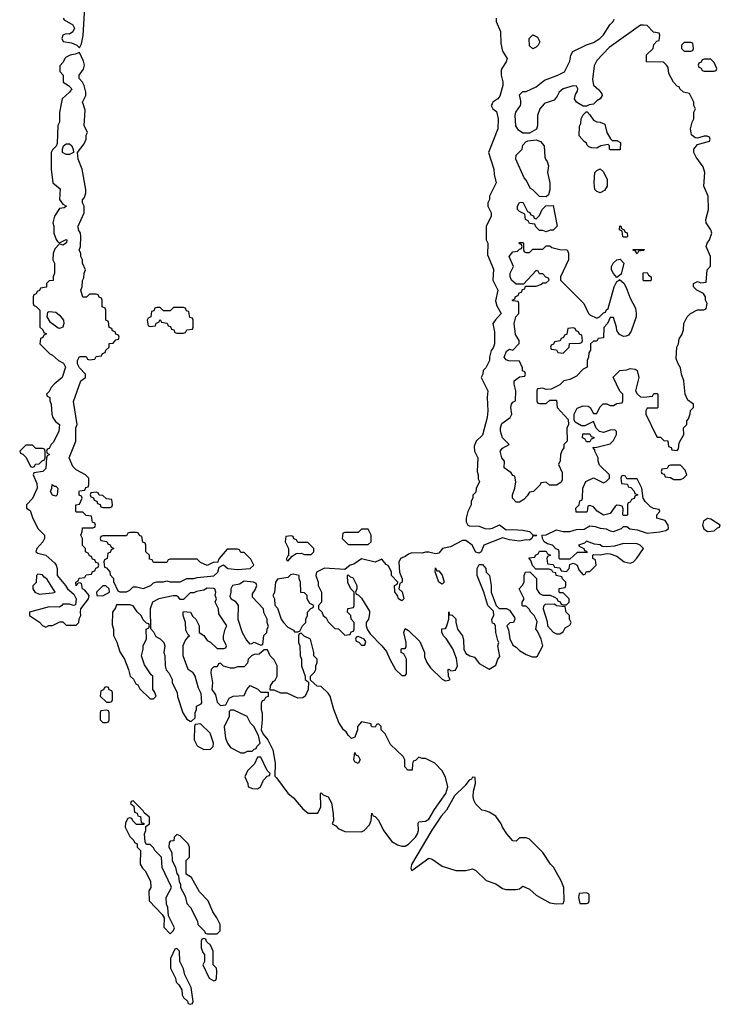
# Model space of a CAD drawing. Header units: inches. Extents: x 2769577 to 2880010, y 685631 to 825129.
# Tile 120 of 155: x 2823794 to 2827966, y 764634 to 770501. Entities that reach past the tile are written whole.
import ezdxf

# ---------------------------------------------------------------- set-up
doc = ezdxf.new("R2010")
doc.units = ezdxf.units.IN
doc.header["$MEASUREMENT"] = 0
doc.layers.add('C8726', color=7, linetype='Continuous')
doc.layers.add('C8727', color=7, linetype='Continuous')

msp = doc.modelspace()

# ---------------------------------------------------------------- linework, layer by layer
at = {"layer": 'C8726', "color": 4, "elevation": 4}
for points in [[(2824040.7, 770000), (2824031.6, 769948.4), (2824031.3, 769890), (2824022, 769870), (2824016.9, 769763.1), (2824011.6, 769748.4), (2823990, 769726), (2823982, 769710), (2823982, 769610), (2823992, 769530), (2824034, 769494), (2824031, 769430), (2824050, 769402), (2824072, 769390), (2824059.6, 769380.4), (2824030, 769375.3), (2824001, 769330), (2823992, 769290), (2823998, 769270), (2823998, 769230), (2824011.1, 769191.1), (2824019.6, 769179.6), (2824030, 769172), (2824070.9, 769190.9), (2824074, 769190), (2824072, 769172), (2824050, 769158), (2824030, 769166), (2824003.6, 769136.4), (2823992.7, 769107.3), (2823992, 769070), (2824002, 769050), (2824002, 768990), (2823994, 768970), (2823992.7, 768947.3), (2823970, 768946), (2823954, 768930), (2823952.7, 768907.3), (2823918, 768902), (2823912.7, 768887.3), (2823898, 768882), (2823892.7, 768867.3), (2823878, 768862), (2823874, 768850), (2823874, 768810), (2823878, 768798), (2823892.7, 768792.7), (2823914, 768770), (2823914, 768670), (2823932.7, 768652.7), (2823938, 768638), (2823954, 768630), (2823938, 768622), (2823932.7, 768607.3), (2823918, 768602), (2823914, 768570), (2823974, 768510), (2823990, 768502), (2824024.7, 768470), (2824054.4, 768454.4), (2824067.3, 768430), (2824047.7, 768370), (2823999.1, 768330), (2823981, 768310), (2823970, 768286), (2823954, 768270), (2823958, 768258), (2823974, 768250), (2823974, 768230), (2823982, 768210), (2823984.7, 768150), (2823991.3, 768130), (2824007.9, 768107.9), (2824031, 768090), (2824027.3, 768050), (2823995.9, 767984.1), (2823982, 767970), (2823970, 767946), (2823958, 767942), (2823954, 767930), (2823958, 767918), (2823972, 767910), (2823958, 767902), (2823954, 767890), (2823950, 767826), (2823931.6, 767808.4), (2823878, 767802), (2823874, 767790), (2823896.9, 767736.9), (2823898, 767710), (2823871, 767649), (2823834, 767610), (2823834, 767590), (2823856, 767576), (2823870, 767534), (2823902, 767470), (2823942, 767430), (2823942, 767410), (2823932, 767390), (2823896.3, 767350), (2823891, 767330), (2823902.4, 767322.4), (2823950.4, 767310.4), (2824003.4, 767263.4), (2824011.8, 767251.8), (2824017.6, 767230), (2824017.1, 767190), (2824067.3, 767130), (2824078, 767110), (2824117.3, 767077.3), (2824130.6, 767049.4), (2824126.4, 767013.6), (2824114, 767010), (2824090, 767018), (2824050, 767019), (2824044.9, 767010), (2824030, 767000.5), (2823970, 767003), (2823852, 766970), (2823852, 766950), (2823910.9, 766910.9), (2823930, 766892), (2823950, 766882), (2823968.4, 766891.6), (2823990, 766892), (2824032.7, 766912.7), (2824050, 766914), (2824070, 766894), (2824130, 766894), (2824146, 766910), (2824148.4, 766931.6), (2824158, 766950), (2824155.3, 766970), (2824159, 766990), (2824204, 767050), (2824208, 767070), (2824182, 767102), (2824168, 767110), (2824162, 767142), (2824150, 767146), (2824138, 767142), (2824130, 767128), (2824128, 767150), (2824142, 767158), (2824147.3, 767172.7), (2824182, 767178), (2824190, 767194), (2824222, 767198), (2824227.3, 767212.7), (2824242, 767218), (2824247.3, 767232.7), (2824262, 767238), (2824266, 767250), (2824262, 767262), (2824247.3, 767267.3), (2824242, 767282), (2824227.3, 767287.3), (2824222, 767302), (2824210, 767306), (2824202, 767322), (2824186, 767330), (2824186, 767350), (2824168.4, 767368.4), (2824168, 767410), (2824158, 767430), (2824166, 767450), (2824167.3, 767472.7), (2824230, 767474), (2824242, 767478), (2824246, 767490), (2824242, 767502), (2824227.3, 767507.3), (2824222, 767542), (2824190, 767546), (2824170, 767566), (2824132.7, 767567.3), (2824128.4, 767571.6), (2824128, 767610), (2824150, 767614), (2824166, 767650), (2824162, 767662), (2824148.4, 767668.4), (2824148, 767690), (2824150, 767694), (2824182, 767698), (2824187.3, 767712.7), (2824202, 767718), (2824206, 767730), (2824206, 767770), (2824186, 767790), (2824130, 767818), (2824110, 767838), (2824089.2, 767890), (2824128, 767990), (2824128.9, 768068.9), (2824135.3, 768090), (2824113.6, 768226.4), (2824158, 768350), (2824186, 768370), (2824186, 768390), (2824150, 768426), (2824138, 768450), (2824138, 768470), (2824150, 768494), (2824190, 768494), (2824198, 768478), (2824210, 768474), (2824242, 768478), (2824250, 768494), (2824282, 768498), (2824287.3, 768512.7), (2824302, 768518), (2824307.3, 768532.7), (2824326, 768550), (2824327.3, 768572.7), (2824350, 768574), (2824367.3, 768592.7), (2824382, 768598), (2824386, 768610), (2824382, 768622), (2824367.3, 768627.3), (2824362, 768642), (2824347.3, 768647.3), (2824342, 768662), (2824327.3, 768667.3), (2824322, 768702), (2824306, 768710), (2824306, 768770), (2824302, 768782), (2824286, 768790), (2824286, 768830), (2824282, 768842), (2824267.3, 768847.3), (2824262, 768862), (2824250, 768866), (2824210, 768866), (2824191.6, 768848.4), (2824170, 768848), (2824158, 768890), (2824166, 768910), (2824167.3, 768947.3), (2824176.4, 768963.6), (2824178, 768990), (2824186, 769010), (2824168, 769050), (2824168, 769070), (2824158, 769090), (2824158, 769110), (2824148.9, 769128.9), (2824155.3, 769150), (2824158, 769210), (2824155.3, 769230), (2824144, 769250), (2824142, 769270), (2824178, 769350), (2824178, 769390), (2824168, 769410), (2824168.4, 769428.4), (2824179, 769441), (2824188.7, 769470), (2824188.7, 769490), (2824165.2, 769610), (2824142, 769670), (2824138, 769710), (2824178, 769762), (2824189, 769790), (2824190, 769814), (2824198, 769830), (2824178, 769870), (2824183.1, 769963.1), (2824171.8, 770000)], [(2826607, 770000), (2826602, 769990), (2826612, 769970), (2826634, 769954), (2826642.8, 769910), (2826641, 769850), (2826584.7, 769710), (2826618, 769610), (2826619.6, 769579.6), (2826631.3, 769530), (2826592, 769450), (2826591.1, 769428.9), (2826582, 769410), (2826582, 769390), (2826602, 769350), (2826602, 769330), (2826571.6, 769268.4), (2826572, 769190), (2826582, 769170), (2826579.6, 769099.6), (2826615.3, 769015.3), (2826611.3, 768950), (2826641, 768890), (2826626.4, 768826.4), (2826635.3, 768795.3), (2826662, 768750), (2826627.1, 768712.9), (2826612, 768690), (2826622, 768642), (2826621, 768570), (2826614.4, 768545.6), (2826602, 768530), (2826592, 768490), (2826592, 768470), (2826570, 768426), (2826554, 768410), (2826551.6, 768388.4), (2826542, 768370), (2826582, 768290), (2826578, 768250), (2826581, 768170), (2826578, 768130), (2826550, 768026), (2826512, 767990), (2826499.6, 767960.4), (2826502, 767930), (2826522, 767890), (2826518, 767810), (2826524.7, 767790), (2826524.7, 767764.7), (2826531.3, 767750), (2826512, 767708), (2826510, 767686), (2826492, 767668), (2826492, 767652), (2826482, 767630), (2826482, 767610), (2826462, 767570), (2826452, 767530), (2826452, 767510), (2826462, 767490), (2826470, 767486), (2826530, 767483), (2826564.7, 767470), (2826590, 767466.4), (2826610, 767470.5), (2826650.6, 767490.6), (2826690, 767461), (2826730, 767464), (2826790, 767459.1), (2826830.7, 767450.7), (2826850, 767432), (2826874, 767430), (2826870, 767426), (2826850, 767426), (2826844.7, 767410), (2826830, 767399), (2826810, 767401.2), (2826770, 767393.2), (2826710, 767400.9), (2826670, 767414), (2826558, 767370), (2826542, 767330), (2826530, 767322), (2826509.3, 767329.3), (2826488.7, 767370), (2826450, 767397.2), (2826430, 767397.2), (2826359.3, 767360.7), (2826312, 767350), (2826290, 767322), (2826270, 767318), (2826230, 767328), (2826210, 767328), (2826190, 767322), (2826130, 767324), (2826110, 767317.2), (2826090, 767302), (2826062, 767290), (2826051.1, 767268.9), (2826056, 767210), (2826071.3, 767170), (2826072, 767150), (2826058, 767142), (2826052, 767110), (2826071, 767091), (2826082, 767050), (2826070, 767038), (2826049.5, 767049.5), (2826045.2, 767065.2), (2826028.7, 767091.3), (2826026, 767130), (2826042, 767138), (2826046, 767150), (2826008, 767190), (2826008, 767210), (2825990, 767246), (2825975.3, 767255.3), (2825950, 767286), (2825910, 767268), (2825830, 767288), (2825783.5, 767256.5), (2825762, 767250), (2825730, 767226), (2825610, 767232.7), (2825562, 767210), (2825558, 767190), (2825572, 767150), (2825572, 767130), (2825592, 767090), (2825592, 767030), (2825574, 767010), (2825574, 766990), (2825592.7, 766972.7), (2825602, 766950), (2825618, 766938), (2825630, 766914), (2825670, 766874), (2825691.6, 766871.6), (2825730, 766834), (2825762, 766838), (2825767.3, 766852.7), (2825782, 766858), (2825786, 766870), (2825786, 766910), (2825768.4, 766928.4), (2825766, 766950), (2825746, 766970), (2825747.3, 766992.7), (2825782, 766998), (2825786, 767010), (2825786, 767090), (2825766, 767110), (2825748.4, 767148.4), (2825746, 767190), (2825750, 767194), (2825762, 767182), (2825776.9, 767176.9), (2825802, 767130), (2825802, 767110), (2825794, 767090), (2825798, 767078), (2825810, 767074), (2825830, 767054), (2825876.8, 766976.8), (2825878, 766962), (2825871, 766930), (2825858, 766910), (2825858, 766890), (2825866, 766866), (2825881, 766841), (2825950.8, 766770.8), (2825977.3, 766737.3), (2825998, 766690), (2826032, 766630), (2826070, 766594), (2826090, 766594), (2826096.4, 766603.6), (2826098, 766690), (2826082, 766722), (2826066, 766730), (2826066, 766750), (2826070, 766754), (2826090, 766754), (2826095.3, 766764.7), (2826095.3, 766790), (2826082, 766850), (2826090, 766874), (2826110, 766862), (2826176, 766796), (2826204.7, 766730), (2826205.4, 766705.4), (2826218, 766670), (2826239.6, 766639.6), (2826310, 766572), (2826330, 766562), (2826350, 766564.7), (2826358, 766570), (2826348, 766588), (2826346, 766630), (2826351.3, 766631.3), (2826362, 766622), (2826390, 766624.7), (2826401.2, 766650), (2826394.5, 766694.5), (2826372.5, 766752.5), (2826334, 766814), (2826318, 766830), (2826308.4, 766851.6), (2826308, 766872), (2826330, 766874), (2826336.4, 766883.6), (2826348.7, 766930), (2826350, 766972), (2826354, 766954), (2826370, 766952), (2826390.6, 766930.6), (2826391, 766911), (2826402, 766870), (2826431, 766830), (2826436.9, 766803.1), (2826438, 766750), (2826450, 766724.7), (2826474, 766710), (2826502, 766702), (2826530, 766664.7), (2826590, 766632), (2826630, 766654), (2826642, 766690), (2826653.2, 766706.8), (2826642, 766770), (2826648, 766790), (2826641.2, 766801.2), (2826628.7, 766850), (2826627.3, 766887.3), (2826622, 766902), (2826610, 766906), (2826607.3, 766912.7), (2826606, 766930), (2826618, 766950), (2826616.4, 766976.4), (2826582, 767010), (2826558, 767090), (2826518, 767190), (2826518, 767230), (2826530, 767254), (2826550, 767254), (2826570.7, 767230.7), (2826572, 767210), (2826591.3, 767190), (2826602, 767130), (2826602, 767090), (2826631.1, 767011.1), (2826650, 766992), (2826692, 766992), (2826710, 766982), (2826739.6, 766939.6), (2826742, 766930), (2826734, 766910), (2826712.7, 766907.3), (2826694, 766890), (2826705.4, 766865.4), (2826712.7, 766812.7), (2826730, 766774), (2826750, 766762), (2826770, 766742), (2826810, 766718), (2826845.4, 766705.4), (2826870, 766704.7), (2826878, 766710), (2826908.7, 766770), (2826899, 766810), (2826878, 766858), (2826868, 766870), (2826874.6, 766914.6), (2826858, 766950), (2826838, 766970), (2826828.4, 766988.4), (2826810, 767006), (2826790, 767006), (2826786, 767010), (2826786, 767030), (2826798, 767050), (2826768, 767110), (2826788.4, 767131.6), (2826798, 767150), (2826798, 767190), (2826806, 767210), (2826832, 767212), (2826871.3, 767171.3), (2826871.3, 767110), (2826890, 767082), (2826910, 767072), (2826952, 767072), (2826979.6, 767059.6), (2826992.7, 767052.7), (2826998, 767038), (2827012.7, 767032.7), (2827018, 767018), (2827030, 767014), (2827050, 767014), (2827066, 767030), (2827066, 767050), (2827030, 767086), (2827010, 767086), (2827006, 767090), (2827007.3, 767112.7), (2827042, 767118), (2827046, 767130), (2827046, 767150), (2827026, 767170), (2827022, 767182), (2826988.7, 767188.7), (2826986, 767206), (2826968.4, 767208.4), (2826962, 767222), (2826947.3, 767227.3), (2826868, 767228), (2826848.4, 767248.4), (2826838, 767278), (2826826, 767294), (2826862, 767298), (2826866, 767310), (2826882, 767318), (2826890, 767334), (2826930, 767334), (2826938, 767318), (2826954, 767310), (2826938, 767302), (2826934, 767290), (2826938, 767258), (2826970, 767254), (2826978, 767238), (2827010, 767234), (2827018, 767218), (2827050, 767214), (2827066, 767230), (2827070, 767254), (2827090, 767262), (2827099.6, 767259.6), (2827114, 767250), (2827123.6, 767223.6), (2827150, 767194), (2827162, 767198), (2827170, 767214), (2827190, 767214), (2827226, 767250), (2827222, 767282), (2827206, 767290), (2827206, 767310), (2827210, 767314), (2827250, 767312), (2827290, 767321), (2827310, 767318), (2827350, 767304.7), (2827394, 767270), (2827430, 767262), (2827448.4, 767271.6), (2827468.4, 767291.6), (2827508, 767350), (2827488, 767370), (2827470, 767377.2), (2827390, 767380.9), (2827335.5, 767364.5), (2827290, 767359.5), (2827262.9, 767362.9), (2827250, 767371.6), (2827216.5, 767376.5), (2827170, 767394), (2827157.3, 767382.7), (2827122, 767370), (2827124.7, 767364.7), (2827154, 767350), (2827158, 767338), (2827170, 767334), (2827172.7, 767327.3), (2827112.7, 767327.3), (2827070, 767286), (2827010, 767286), (2827006, 767290), (2827006, 767330), (2827002, 767342), (2826987.3, 767347.3), (2826966, 767370), (2826938, 767378), (2826918, 767390), (2826908, 767410), (2826906, 767430), (2826930, 767431), (2826990, 767461), (2827030, 767450.8), (2827070, 767450.8), (2827110, 767464), (2827155.1, 767464.9), (2827190, 767486), (2827221.4, 767481.4), (2827250, 767471), (2827287.1, 767467.1), (2827310, 767454.8), (2827330, 767450.8), (2827378, 767470), (2827390, 767482), (2827410, 767482), (2827427.3, 767467.3), (2827470, 767461), (2827530, 767442), (2827606, 767450), (2827642, 767458), (2827658, 767470), (2827655.3, 767490), (2827637.2, 767517.2), (2827588.7, 767530), (2827588.4, 767551.6), (2827606, 767570), (2827602, 767582), (2827568.4, 767588.4), (2827550, 767598), (2827518, 767630), (2827506, 767650), (2827498, 767710), (2827470, 767766), (2827410, 767766), (2827402, 767782), (2827390, 767786), (2827378, 767782), (2827374, 767770), (2827378, 767738), (2827412.7, 767732.7), (2827418, 767718), (2827432.7, 767712.7), (2827452.7, 767692.7), (2827458, 767678), (2827474, 767670), (2827458, 767662), (2827452.7, 767647.3), (2827438, 767642), (2827430, 767626), (2827418, 767622), (2827414, 767610), (2827414, 767550), (2827410, 767546), (2827390, 767546), (2827386, 767550), (2827387.3, 767587.3), (2827382, 767602), (2827367.3, 767607.3), (2827350, 767608), (2827339.6, 767600.4), (2827310, 767558), (2827270, 767548.7), (2827233.6, 767573.6), (2827210, 767598), (2827190, 767606), (2827178, 767602), (2827174, 767570), (2827170, 767566), (2827107.3, 767567.3), (2827106, 767590), (2827126, 767610), (2827130, 767634), (2827142, 767638), (2827146, 767650), (2827148, 767710), (2827166, 767750), (2827210, 767772), (2827270, 767742), (2827286, 767750), (2827306, 767770), (2827306, 767790), (2827247.3, 767847.3), (2827238, 767870), (2827238, 767890), (2827218, 767930), (2827218, 767938), (2827207.3, 767952.7), (2827230, 767954), (2827310, 767974), (2827330, 767994), (2827348, 768030), (2827347.3, 768047.3), (2827338, 768058), (2827310, 768055.3), (2827270, 768042), (2827247.3, 768047.3), (2827227.3, 768067.3), (2827210, 768106), (2827159.6, 768080.4), (2827140.4, 768080.4), (2827102, 768102), (2827096.4, 768116.4), (2827095.3, 768150), (2827113.6, 768186.4), (2827150, 768201), (2827178.8, 768198.8), (2827191.3, 768191.3), (2827210, 768154), (2827230, 768154), (2827248.4, 768191.6), (2827268, 768212), (2827290, 768212), (2827310, 768202), (2827330, 768202), (2827350, 768214), (2827382, 768218), (2827386, 768230), (2827386, 768270), (2827368.4, 768288.4), (2827328.4, 768371.6), (2827368.4, 768411.6), (2827410, 768414), (2827430, 768422), (2827459.6, 768419.6), (2827471.6, 768411.6), (2827481, 768370), (2827462, 768290), (2827471.6, 768271.6), (2827490, 768254), (2827510, 768252), (2827562, 768258), (2827570, 768274), (2827590, 768274), (2827594, 768270), (2827594, 768190), (2827590, 768186), (2827530, 768186), (2827522, 768170), (2827522, 768150), (2827583.6, 768023.6), (2827590, 768014), (2827610, 768014), (2827630, 767994), (2827652.7, 767992.7), (2827658, 767958), (2827672.7, 767952.7), (2827678, 767938), (2827710, 767934), (2827716.4, 767943.6), (2827720.4, 767979.6), (2827748, 768030), (2827746, 768070), (2827766, 768090), (2827766, 768110), (2827776.4, 768123.6), (2827787.3, 768152.7), (2827788.4, 768171.6), (2827806, 768190), (2827806, 768210), (2827773.6, 768233.6), (2827757.2, 768270), (2827748.4, 768348.4), (2827734, 768390), (2827730, 768426), (2827713.6, 768453.6), (2827703.1, 768483.1), (2827708, 768550), (2827718, 768570), (2827720.4, 768599.6), (2827736.4, 768623.6), (2827747.3, 768652.7), (2827748, 768690), (2827768, 768730), (2827789.1, 768750.9), (2827830, 768772), (2827867.3, 768772.7), (2827882, 768778), (2827888, 768810), (2827878, 768830), (2827878, 768850), (2827866, 768870), (2827826, 768890), (2827806, 768910), (2827806, 768930), (2827830, 768942), (2827850, 768934), (2827882, 768938), (2827888, 769010), (2827907.3, 769032.7), (2827908, 769090), (2827882, 769150), (2827888, 769170), (2827902, 769190), (2827915.3, 769230), (2827908.7, 769250), (2827882, 769290), (2827879, 769310), (2827895.3, 769370), (2827894, 769450), (2827868.7, 769510), (2827874, 769590), (2827864.7, 769624.7), (2827821.5, 769681.5), (2827809.2, 769710), (2827809.2, 769730), (2827830, 769758), (2827902, 769778), (2827906, 769790), (2827902, 769802), (2827887.3, 769807.3), (2827870, 769808), (2827830, 769795.3), (2827816.4, 769796.4), (2827794.6, 769814.6), (2827788.7, 769850), (2827798, 769890), (2827808, 769910), (2827808, 769950), (2827818, 769970), (2827808, 769990), (2827808, 770000)], [(2826916.3, 770000), (2826891.3, 769970), (2826878, 769930), (2826878, 769870), (2826871.3, 769848.7), (2826830, 769826), (2826790, 769826), (2826764, 769844), (2826749.4, 769869.4), (2826745.1, 769930), (2826749.4, 769950), (2826777, 769990), (2826777.6, 770000)], [(2827212, 770000), (2827210, 769998), (2827185.4, 769994.6), (2827170, 769986), (2827150, 769986), (2827124.8, 770000)]]:
    msp.add_lwpolyline(points, dxfattribs=at)
for points in [[(2827322, 769782), (2827350, 769782), (2827372, 769770), (2827370, 769726), (2827310, 769726), (2827306, 769730), (2827306, 769750), (2827298, 769758), (2827254, 769750), (2827230, 769735.3), (2827202, 769738), (2827184, 769744), (2827174, 769754), (2827170, 769766), (2827155.3, 769775.3), (2827126, 769810), (2827127.3, 769867.3), (2827136.4, 769883.6), (2827138, 769910), (2827150, 769934), (2827167.3, 769952.7), (2827172.7, 769952.7), (2827190, 769934), (2827210, 769902), (2827230, 769892), (2827251.6, 769891.6), (2827278, 769878), (2827291.3, 769830), (2827311.6, 769791.6)], [(2824070, 769697.2), (2824049.1, 769709.1), (2824048, 769730), (2824055.3, 769750), (2824070, 769761), (2824090, 769761), (2824104.7, 769750), (2824112, 769728), (2824114, 769710), (2824110, 769708.7), (2824090, 769699)], [(2826930, 769446), (2826890, 769448), (2826850, 769488), (2826835.3, 769495.3), (2826810, 769546), (2826798, 769558), (2826749.2, 769670), (2826750, 769694), (2826786, 769730), (2826790, 769754), (2826807.3, 769772.7), (2826820.4, 769779.6), (2826870, 769784.7), (2826895.3, 769775.3), (2826918, 769750), (2826922, 769682), (2826924.7, 769670), (2826936, 769656), (2826942, 769630), (2826938, 769590), (2826951.3, 769530), (2826951.6, 769488.4), (2826942, 769458)], [(2827250, 769468.7), (2827230, 769478), (2827218, 769490), (2827215.3, 769530), (2827218, 769590), (2827230, 769602), (2827250, 769612), (2827270, 769594), (2827292, 769550), (2827291.6, 769508.4), (2827276.9, 769483.1)], [(2826870, 769314), (2826890, 769334), (2826906, 769370), (2826927.3, 769392.7), (2826970, 769394), (2826994, 769270), (2826970, 769248), (2826952.7, 769247.3), (2826930, 769238), (2826910, 769246), (2826890, 769246), (2826867.3, 769267.3), (2826862, 769282), (2826830, 769286), (2826822, 769302), (2826806, 769310), (2826802, 769342), (2826770, 769358), (2826758, 769370), (2826758, 769390), (2826770, 769412), (2826790, 769414), (2826818, 769358), (2826832, 769352), (2826838, 769338), (2826852.7, 769332.7), (2826858, 769318)], [(2827390, 769206), (2827386, 769210), (2827382, 769242), (2827366, 769250), (2827367.3, 769272.7), (2827374, 769270), (2827378, 769258), (2827394, 769250), (2827398, 769238), (2827411.6, 769231.6), (2827414, 769210), (2827410, 769206)], [(2826810, 769114), (2826830, 769114), (2826850, 769134), (2826910, 769134), (2826930, 769154), (2826950, 769154), (2826963.6, 769143.6), (2827010, 769132), (2827054, 769130), (2827062, 769110), (2827062, 769070), (2827014, 768970), (2827014, 768950), (2827154, 768810), (2827182, 768750), (2827190, 768742), (2827230, 768722), (2827246, 768730), (2827270, 768754), (2827282, 768758), (2827286, 768770), (2827299, 768781), (2827333.2, 768910), (2827350, 768942), (2827366, 768950), (2827366, 768954), (2827390.7, 768930.7), (2827405.2, 768905.2), (2827430, 768842), (2827462, 768782), (2827466, 768750), (2827464.7, 768730), (2827434.8, 768645.2), (2827418.8, 768621.2), (2827405.4, 768614.6), (2827390, 768614), (2827365.2, 768625.2), (2827349, 768649), (2827348.4, 768668.4), (2827330, 768726), (2827310, 768726), (2827294, 768690), (2827272.7, 768667.3), (2827270, 768606), (2827238, 768602), (2827230, 768586), (2827210, 768586), (2827194, 768570), (2827192.7, 768532.7), (2827183.6, 768516.4), (2827182, 768490), (2827174, 768470), (2827174, 768430), (2827150, 768418), (2827110, 768378), (2827070, 768358), (2827034, 768350), (2827010, 768326), (2826959.6, 768300.4), (2826930, 768298), (2826910, 768306), (2826878, 768302), (2826874, 768290), (2826874, 768230), (2826878, 768218), (2826890, 768214), (2826930, 768214), (2826950, 768234), (2826990, 768234), (2826994, 768190), (2827059.6, 768119.6), (2827062, 768090), (2827052.7, 768067.3), (2827054, 767990), (2827034, 767970), (2827034, 767950), (2827023.6, 767936.4), (2827014, 767910), (2827012.7, 767872.7), (2827002, 767850), (2827023.6, 767803.6), (2827023.6, 767756.4), (2827016.9, 767743.1), (2826990, 767728), (2826948.4, 767728.4), (2826930, 767746), (2826898, 767742), (2826894, 767730), (2826854, 767690), (2826830, 767686), (2826816.9, 767663.1), (2826796.9, 767643.1), (2826770, 767626), (2826750, 767626), (2826728.7, 767650), (2826728.7, 767670), (2826742, 767710), (2826748, 767748), (2826742, 767782), (2826730, 767786), (2826720.4, 767800.4), (2826678, 767830), (2826681.2, 767870), (2826666, 767890), (2826655.1, 767930), (2826670, 767947.3), (2826708, 767970), (2826669.3, 768009.3), (2826658, 768050), (2826658, 768070), (2826665.6, 768094.4), (2826715.3, 768130), (2826725.2, 768150), (2826719, 768190), (2826722, 768210), (2826730, 768222), (2826746, 768230), (2826748, 768290), (2826738, 768330), (2826738, 768350), (2826770, 768374), (2826802, 768378), (2826806, 768390), (2826802, 768402), (2826788, 768408), (2826787.3, 768427.3), (2826770, 768466), (2826707.5, 768467.5), (2826690, 768475.3), (2826679, 768490), (2826693.6, 768526.4), (2826710, 768538), (2826730, 768532), (2826767.3, 768572.7), (2826768, 768590), (2826746, 768626), (2826739, 768690), (2826748.4, 768731.6), (2826766, 768750), (2826766, 768810), (2826762, 768822), (2826730, 768826), (2826726, 768830), (2826742, 768838), (2826747.3, 768852.7), (2826762, 768858), (2826767.3, 768872.7), (2826782, 768878), (2826787.3, 768892.7), (2826802, 768898), (2826806, 768914), (2826870, 768914), (2826896.4, 768923.6), (2826910, 768934), (2826930, 768934), (2826946, 768950), (2826942, 768962), (2826927.3, 768967.3), (2826910, 768986), (2826890, 768986), (2826882, 769002), (2826870, 769006), (2826794, 768926), (2826750, 768926), (2826722, 768950), (2826715.3, 768970), (2826715.3, 768990), (2826735.3, 769030), (2826709.4, 769090.6), (2826730, 769118), (2826758, 769122), (2826770, 769134), (2826782, 769138), (2826786, 769150), (2826782, 769162), (2826770, 769166), (2826768.9, 769171.1), (2826770, 769174), (2826790, 769174), (2826794, 769170), (2826794, 769130), (2826798, 769118)], [(2827470, 769106), (2827462, 769122), (2827447.3, 769127.3), (2827447.3, 769132.7), (2827512, 769132), (2827510, 769126), (2827478, 769122)], [(2827350, 768966), (2827329.4, 768989.4), (2827319, 769010), (2827319, 769030), (2827328, 769050), (2827348.9, 769071.1), (2827370, 769074), (2827392, 769050), (2827374.8, 768985.2)], [(2827510, 768946), (2827506, 768950), (2827507.3, 768992.7), (2827530, 768994), (2827538, 768978), (2827554, 768970), (2827554, 768950), (2827550, 768946)], [(2824030, 768662), (2824024, 768664), (2823976.4, 768696.4), (2823958, 768730), (2823962, 768758), (2823970, 768762), (2824010, 768758.8), (2824030, 768741), (2824054, 768710), (2824057.3, 768690), (2824050, 768668.7)], [(2824770, 768786), (2824710, 768786), (2824690, 768766), (2824650, 768766), (2824630, 768786), (2824610, 768786), (2824598, 768782), (2824592.7, 768767.3), (2824578, 768762), (2824574, 768730), (2824558, 768722), (2824554, 768710), (2824558, 768678), (2824570, 768674), (2824602, 768678), (2824607.3, 768692.7), (2824622, 768698), (2824630, 768714), (2824638, 768698), (2824672.7, 768692.7), (2824678, 768678), (2824692.7, 768672.7), (2824698, 768658), (2824712.7, 768652.7), (2824718, 768638), (2824730, 768634), (2824770, 768634), (2824782, 768638), (2824790, 768654), (2824822, 768658), (2824826, 768670), (2824826, 768710), (2824822, 768722), (2824807.3, 768727.3), (2824802, 768762), (2824787.3, 768767.3), (2824782, 768782)], [(2827090, 768666), (2827058, 768662), (2827052.7, 768627.3), (2827038, 768622), (2827032.7, 768607.3), (2827018, 768602), (2827012.7, 768587.3), (2826978, 768582), (2826972.7, 768567.3), (2826958, 768562), (2826954, 768550), (2826958, 768538), (2826990, 768534), (2826998, 768518), (2827030, 768514), (2827066, 768550), (2827067.3, 768572.7), (2827130, 768574), (2827142, 768578), (2827146, 768590), (2827142, 768622), (2827127.3, 768627.3), (2827122, 768642), (2827107.3, 768647.3), (2827102, 768662)], [(2827170, 767986), (2827162, 768002), (2827146, 768010), (2827147.3, 768032.7), (2827190, 768034), (2827198, 768018), (2827212.7, 768012.7), (2827212.7, 768007.3), (2827198, 768002), (2827190, 767986)], [(2823870, 767966), (2823830, 767966), (2823794, 767930), (2823798, 767918), (2823812.7, 767912.7), (2823832.7, 767892.7), (2823858, 767838), (2823870, 767834), (2823882, 767838), (2823887.3, 767852.7), (2823910, 767854), (2823927.3, 767872.7), (2823942, 767878), (2823946, 767890), (2823946, 767930), (2823942, 767942), (2823930, 767946), (2823890, 767946)], [(2827730, 767846), (2827670, 767846), (2827658, 767842), (2827650, 767826), (2827618, 767822), (2827614, 767810), (2827618, 767798), (2827632.7, 767792.7), (2827638, 767778), (2827670, 767774), (2827690, 767762), (2827730, 767762), (2827746, 767770), (2827766, 767790), (2827756.4, 767816.4)], [(2824002, 767722), (2824010, 767722), (2824022, 767710), (2824018, 767670), (2824010, 767662), (2823988.9, 767668.9), (2823978, 767690), (2823986, 767710), (2823988, 767732)], [(2824250, 767686), (2824218, 767682), (2824214, 767670), (2824218, 767658), (2824232.7, 767652.7), (2824238, 767638), (2824252.7, 767632.7), (2824258, 767618), (2824272.7, 767612.7), (2824278, 767598), (2824290, 767594), (2824330, 767594), (2824342, 767598), (2824346, 767610), (2824342, 767642), (2824310, 767646), (2824290, 767666), (2824267.3, 767667.3), (2824262, 767682)], [(2827890, 767529), (2827866.8, 767513.2), (2827861, 767490), (2827867.1, 767467.1), (2827890, 767451), (2827930, 767456), (2827950, 767474), (2827962, 767478), (2827966, 767490), (2827910, 767525.2)], [(2825870, 767466), (2825830, 767466), (2825810, 767446), (2825730, 767446), (2825718, 767442), (2825714, 767410), (2825750, 767374), (2825870, 767374), (2825886, 767390), (2825886, 767430)], [(2824490, 767446), (2824450, 767446), (2824438, 767442), (2824430, 767426), (2824290, 767426), (2824278, 767422), (2824274, 767410), (2824278, 767398), (2824312.7, 767392.7), (2824318, 767378), (2824332.7, 767372.7), (2824338, 767358), (2824354, 767350), (2824338, 767342), (2824332.7, 767327.3), (2824318, 767322), (2824314, 767290), (2824298, 767282), (2824294, 767270), (2824298, 767238), (2824310, 767234), (2824331.6, 767211.6), (2824332.7, 767192.7), (2824351.6, 767171.6), (2824352.7, 767152.7), (2824378, 767098), (2824391.1, 767091.1), (2824430, 767091), (2824450, 767102), (2824470, 767122), (2824490, 767122), (2824530, 767111.3), (2824575.3, 767130), (2824590, 767144.7), (2824610, 767152), (2824650, 767152), (2824670, 767158), (2824690, 767152), (2824750, 767152), (2824790, 767172), (2824830, 767172), (2824850, 767178), (2824950, 767187.7), (2824974, 767210), (2824982, 767238), (2825008, 767252), (2825034, 767230), (2825090, 767224.7), (2825166, 767230), (2825188, 767250), (2825170, 767286), (2825130, 767326), (2825110, 767326), (2825102, 767342), (2825090, 767346), (2825030, 767346), (2824982, 767290), (2824972.7, 767267.3), (2824950, 767268), (2824910, 767248), (2824870, 767266), (2824850, 767286), (2824690, 767286), (2824678, 767282), (2824670, 767266), (2824590, 767266), (2824582, 767282), (2824567.3, 767287.3), (2824566, 767310), (2824546, 767330), (2824546, 767370), (2824542, 767382), (2824527.3, 767387.3), (2824522, 767422), (2824507.3, 767427.3), (2824502, 767442)], [(2825410, 767426), (2825378, 767422), (2825374, 767390), (2825394, 767350), (2825394, 767306), (2825390, 767306), (2825382, 767290), (2825382, 767282), (2825390, 767274), (2825416.4, 767303.6), (2825440.4, 767319.6), (2825470, 767322), (2825490, 767314), (2825530, 767314), (2825546, 767330), (2825546, 767350), (2825510, 767386), (2825450, 767386), (2825442, 767402), (2825427.3, 767407.3), (2825422, 767422)], [(2826278, 767218), (2826290, 767218), (2826310, 767192), (2826322, 767150), (2826310, 767138), (2826289.2, 767149.2), (2826268.7, 767211.3), (2826270, 767234)], [(2823902, 767198), (2823894, 767190), (2823891.6, 767148.4), (2823872.7, 767127.3), (2823872, 767110), (2823884.7, 767090), (2823910, 767078), (2823990, 767086), (2824006, 767090), (2823955.3, 767170), (2823939, 767179), (2823930, 767193.2)], [(2825130, 767155.3), (2825102, 767138), (2825062, 767130), (2825052, 767110), (2825052, 767090), (2825044.7, 767064.7), (2825054, 767050), (2825076.9, 767036.9), (2825094, 767010), (2825092, 766930), (2825118, 766850), (2825143.6, 766803.6), (2825162, 766782), (2825176.4, 766783.6), (2825190, 766792), (2825230, 766774), (2825242, 766778), (2825248.4, 766831.6), (2825266, 766850), (2825268.4, 766871.6), (2825275.3, 766884.7), (2825268, 766910), (2825268, 766930), (2825248.4, 766968.4), (2825246, 766990), (2825180.4, 767060.4), (2825180.4, 767079.6), (2825196.4, 767103.6), (2825206, 767130), (2825202, 767142), (2825186, 767150)], [(2825422.8, 767197.2), (2825406.4, 767193.6), (2825390, 767178), (2825330, 767168), (2825318, 767150), (2825311.1, 767088.9), (2825302, 767070), (2825312, 767050), (2825312.7, 767012.7), (2825330, 766994), (2825351.3, 766930), (2825364.7, 766910), (2825390, 766882), (2825423.6, 766863.6), (2825430, 766854), (2825450, 766854), (2825462, 766858), (2825478, 766890), (2825498, 766910), (2825498, 766930), (2825508, 766950), (2825508.4, 766971.6), (2825527.3, 766992.7), (2825542, 766998), (2825546, 767010), (2825522, 767022), (2825506, 767050), (2825506, 767070), (2825490, 767086), (2825468.4, 767088.4), (2825466, 767150), (2825458, 767170), (2825458, 767190)], [(2824290, 767128), (2824252, 767090), (2824254, 767070), (2824290, 767068), (2824328, 767090), (2824326, 767110), (2824307.3, 767127.3)], [(2824910, 767113.2), (2824890, 767102), (2824846.4, 767093.6), (2824830, 767086), (2824810, 767086), (2824770, 767046), (2824750, 767046), (2824740.4, 767060.4), (2824728.4, 767068.4), (2824708.7, 767068.7), (2824622, 767050), (2824584.7, 767030), (2824571.3, 766990), (2824572.7, 766872.7), (2824590, 766854), (2824605.4, 766825.4), (2824631.1, 766811.1), (2824651.3, 766790), (2824658, 766770), (2824652, 766730), (2824658, 766710), (2824661, 766650), (2824666.8, 766626.8), (2824682, 766610), (2824702, 766570), (2824702, 766550), (2824731.6, 766491.6), (2824732.7, 766467.3), (2824764.7, 766370), (2824790, 766334), (2824810, 766322), (2824818, 766322), (2824838, 766342), (2824838, 766370), (2824846, 766390), (2824846, 766410), (2824875.3, 766424.7), (2824878, 766430), (2824874.6, 766485.4), (2824858, 766518), (2824838, 766590), (2824826, 766610), (2824798, 766630), (2824768, 766710), (2824768.4, 766771.6), (2824780.2, 766799.8), (2824796.4, 766823.6), (2824806, 766830), (2824796.4, 766836.4), (2824783.1, 766863.1), (2824782, 766910), (2824768, 766950), (2824768, 766970), (2824770, 766974), (2824811.1, 766971.1), (2824825.4, 766945.4), (2824842, 766930), (2824862, 766890), (2824862, 766850), (2824891.1, 766831.1), (2824910, 766802), (2824931.1, 766791.1), (2824970, 766754), (2825010, 766754), (2825022, 766758), (2825026, 766770), (2825008.4, 766808.4), (2825008, 766830), (2825018, 766870), (2825028, 766890), (2824980.4, 766960.4), (2824978, 766990), (2824958, 767030), (2824966, 767050), (2824958, 767070), (2824962, 767090), (2824955.3, 767110), (2824950, 767112.7)], [(2824370, 767015.3), (2824363.5, 766996.5), (2824346, 766970), (2824345.4, 766894.6), (2824352, 766870), (2824352.7, 766832.7), (2824371.6, 766791.6), (2824390, 766734), (2824418, 766690), (2824442, 766630), (2824452, 766590), (2824471.1, 766571.1), (2824484.7, 766544.7), (2824496.9, 766536.9), (2824510, 766514), (2824570, 766454), (2824590, 766454), (2824606, 766470), (2824596.4, 766496.4), (2824586, 766510), (2824586, 766590), (2824576.4, 766596.4), (2824537.2, 766657.2), (2824519, 766710), (2824528.7, 766750), (2824528.7, 766770), (2824548.4, 766811.6), (2824548, 766870), (2824562, 766878), (2824566, 766890), (2824562, 766902), (2824550, 766906), (2824530, 766926), (2824518, 766950), (2824492.9, 766972.9), (2824470, 767008), (2824450, 767014)], [(2826978, 767018), (2826923.6, 767016.4), (2826912.7, 767007.3), (2826912, 766990), (2826935.3, 766915.3), (2826938, 766890), (2826970, 766852), (2826990, 766842), (2827010, 766842), (2827030, 766854), (2827043.1, 766876.9), (2827070, 766894), (2827078, 766910), (2827068.4, 766928.4), (2827068, 766950), (2827048, 766970), (2827042, 767002), (2826990, 767008)], [(2825470, 766846), (2825458, 766842), (2825454, 766830), (2825454, 766790), (2825462, 766770), (2825464.7, 766710), (2825472, 766690), (2825472, 766650), (2825494, 766590), (2825494, 766570), (2825514, 766554), (2825512, 766510), (2825494, 766470), (2825479.6, 766460.4), (2825450, 766458), (2825387.3, 766487.3), (2825350, 766488), (2825310, 766506), (2825286, 766506), (2825288.4, 766531.6), (2825303.1, 766556.9), (2825315.3, 766564.7), (2825328, 766590), (2825328, 766650), (2825310, 766686), (2825286, 766710), (2825270, 766746), (2825250, 766746), (2825219.6, 766720.4), (2825190, 766718), (2825174, 766710), (2825154, 766690), (2825150, 766666), (2825130, 766646), (2825090, 766646), (2825070, 766638), (2825050, 766638), (2825008.4, 766648.4), (2824990, 766666), (2824978, 766662), (2824970, 766646), (2824950, 766646), (2824934, 766630), (2824932, 766610), (2824942.8, 766550), (2824938, 766510), (2824959.1, 766479.1), (2824970, 766434), (2824990, 766414), (2825022, 766418), (2825042, 766458), (2825066, 766470), (2825130, 766474), (2825146, 766510), (2825166, 766534), (2825211.6, 766511.6), (2825230, 766494), (2825274, 766494), (2825272.7, 766467.3), (2825258, 766462), (2825250, 766446), (2825238, 766442), (2825232.7, 766427.3), (2825231.3, 766390), (2825238.8, 766370), (2825238.8, 766330), (2825232, 766270), (2825244.7, 766244.7), (2825271.3, 766210), (2825302, 766150), (2825316, 766070), (2825312.7, 765992.7), (2825323.6, 765983.6), (2825390, 765892), (2825424.7, 765864.7), (2825479.6, 765799.6), (2825512.7, 765772.7), (2825570, 765774), (2825588, 765810), (2825586, 765890), (2825590, 765894), (2825602, 765882), (2825630.7, 765870.7), (2825650, 765834), (2825661, 765770), (2825662, 765730), (2825654, 765710), (2825676.9, 765696.9), (2825690, 765682), (2825730, 765664.7), (2825830, 765662), (2825846, 765670), (2825876.4, 765703.6), (2825886, 765730), (2825890, 765774), (2825898, 765758), (2825910, 765754), (2825930, 765732), (2825961, 765670), (2826010, 765604.7), (2826043.5, 765583.5), (2826070, 765576), (2826090, 765576), (2826110, 765587.3), (2826150.9, 765629.1), (2826163.7, 765650), (2826169.4, 765670), (2826166.6, 765713.4), (2826170, 765722), (2826210, 765725.5), (2826230, 765737.3), (2826264.9, 765795.1), (2826332, 765890), (2826342.7, 765930), (2826330, 765988), (2826310, 766026), (2826266, 766070), (2826210, 766098), (2826190, 766098), (2826170, 766106), (2826150, 766086), (2826138, 766082), (2826132.7, 766067.3), (2826131.1, 766028.9), (2826106, 766030), (2826088, 766050), (2826088, 766090), (2826078, 766110), (2826002, 766182), (2825970, 766246), (2825946, 766270), (2825946, 766290), (2825930, 766306), (2825918, 766302), (2825910, 766286), (2825892, 766288), (2825886, 766294), (2825886, 766306), (2825830, 766318), (2825804.7, 766290), (2825804.7, 766270), (2825790, 766226), (2825770, 766218), (2825750, 766238), (2825738, 766258), (2825722, 766270), (2825693.6, 766313.6), (2825664, 766390), (2825642, 766470), (2825630, 766488), (2825590, 766528), (2825566, 766530), (2825526, 766566), (2825526, 766590), (2825550, 766614), (2825558, 766630), (2825558, 766650), (2825566, 766670), (2825566, 766690), (2825546, 766710), (2825546, 766730), (2825526, 766810), (2825487.3, 766827.3)], [(2825810, 766826), (2825798, 766822), (2825794, 766810), (2825798, 766798), (2825812.7, 766792.7), (2825830, 766774), (2825850, 766774), (2825855.3, 766795.3), (2825846, 766810)], [(2824310, 766526), (2824298, 766522), (2824292.7, 766507.3), (2824278, 766502), (2824274, 766470), (2824310, 766434), (2824330, 766434), (2824342, 766438), (2824346, 766450), (2824346, 766490), (2824342, 766502), (2824327.3, 766507.3), (2824322, 766522)], [(2824310, 766386), (2824278, 766382), (2824274, 766370), (2824274, 766330), (2824290, 766314), (2824310, 766314), (2824322, 766318), (2824326, 766330), (2824326, 766370), (2824322, 766382)], [(2825070, 766386), (2825050, 766386), (2825042, 766378), (2825042, 766350), (2825011.6, 766288.4), (2825019.6, 766219.6), (2825031.1, 766191.1), (2825050, 766164.7), (2825110, 766132), (2825130, 766132), (2825150, 766142), (2825170, 766142), (2825178, 766142), (2825190, 766154), (2825202, 766158), (2825206, 766170), (2825226, 766190), (2825216.4, 766236.4), (2825188, 766290), (2825169.1, 766309.1), (2825148.7, 766348.7)], [(2824870, 766306), (2824838, 766302), (2824834, 766290), (2824832, 766210), (2824850, 766174), (2824890, 766152), (2824930, 766154), (2824946, 766170), (2824948, 766190), (2824928, 766250)], [(2825230, 766106), (2825210, 766106), (2825192.7, 766067.3), (2825150, 766026), (2825134, 765990), (2825152, 765950), (2825154, 765930), (2825179.6, 765919.6), (2825210, 765918), (2825228, 765930), (2825246, 765970), (2825267.3, 765992.7), (2825282, 765998), (2825286, 766010), (2825267.3, 766027.3)], [(2825810, 766068), (2825790, 766078), (2825784, 766090), (2825790, 766134), (2825798, 766118), (2825810, 766114), (2825822, 766090)], [(2826490, 765988), (2826484.5, 765975.5), (2826470, 765969.2), (2826444.9, 765935.1), (2826383, 765877), (2826334.6, 765790), (2826304.5, 765755.5), (2826249.1, 765670.9), (2826128.1, 765468.1), (2826123.5, 765443.5), (2826130, 765432), (2826230, 765504.7), (2826250, 765498), (2826310, 765458), (2826391.6, 765431.6), (2826450, 765432), (2826490, 765442), (2826510, 765432), (2826571.1, 765371.1), (2826630, 765351.3), (2826670, 765324.7), (2826690, 765318), (2826750, 765318), (2826770, 765322), (2826790, 765338), (2826830, 765321), (2826870, 765284.7), (2826950, 765238), (2826990, 765232), (2827030, 765234), (2827035.3, 765250), (2827034, 765330), (2827019, 765370), (2826972.1, 765452.1), (2826955.3, 765470), (2826910, 765538), (2826830, 765618), (2826810, 765626), (2826770, 765626), (2826750, 765606), (2826730, 765608), (2826694, 765650), (2826669.1, 765689.1), (2826662, 765710), (2826630, 765755.3), (2826590, 765778), (2826567.3, 765787.3), (2826546, 765790), (2826510, 765826), (2826498, 765850), (2826495.3, 765870), (2826496.4, 765903.6), (2826508.7, 765950), (2826506, 765986)], [(2824470, 765846), (2824458, 765842), (2824454, 765830), (2824474, 765814), (2824478, 765778), (2824492.7, 765772.7), (2824498, 765758), (2824512.7, 765752.7), (2824518, 765718), (2824532.7, 765712.7), (2824534, 765706), (2824490, 765706), (2824467.3, 765727.3), (2824462, 765742), (2824450, 765746), (2824438, 765742), (2824423.6, 765716.4), (2824422, 765690), (2824450, 765634), (2824474, 765610), (2824478, 765598), (2824494, 765590), (2824494, 765570), (2824514, 765550), (2824512, 765470), (2824525.4, 765445.4), (2824542, 765430), (2824572.7, 765367.3), (2824574, 765330), (2824562, 765310), (2824564.7, 765250), (2824642, 765170), (2824654, 765150), (2824652.7, 765092.7), (2824690, 765054), (2824710, 765074), (2824715.3, 765090), (2824680.4, 765160.4), (2824675.3, 765210), (2824668, 765230), (2824666, 765270), (2824698, 765330), (2824696.4, 765336.4), (2824642, 765450), (2824638, 765510), (2824598, 765550), (2824590, 765566), (2824570, 765586), (2824550, 765586), (2824540.4, 765600.4), (2824538, 765650), (2824546, 765670), (2824546, 765694), (2824566, 765710), (2824566, 765750), (2824535.3, 765775.3), (2824530, 765786)], [(2824730, 765646), (2824714, 765630), (2824712.7, 765607.3), (2824690, 765606), (2824683.6, 765596.4), (2824682, 765570), (2824699.6, 765539.6), (2824702, 765490), (2824722, 765450), (2824730, 765414), (2824739.6, 765399.6), (2824743.6, 765363.6), (2824752, 765350), (2824752, 765330), (2824778.8, 765278.8), (2824790, 765234), (2824811.6, 765211.6), (2824852, 765130), (2824854, 765110), (2824894, 765070), (2824898, 765058), (2824910, 765054), (2824970, 765054), (2824987.3, 765072.7), (2824988, 765110), (2824968, 765150), (2824944.7, 765184.7), (2824915.3, 765250), (2824864, 765304), (2824818, 765390), (2824786, 765410), (2824786, 765490), (2824806, 765510), (2824806, 765570), (2824798, 765590), (2824750, 765638)], [(2827170, 765298), (2827124.7, 765295.3), (2827122, 765270), (2827130, 765234), (2827170, 765234), (2827182, 765238), (2827186, 765250), (2827186, 765290)], [(2824890, 765026), (2824878, 765022), (2824874, 765010), (2824874, 764970), (2824883.6, 764943.6), (2824894, 764930), (2824894, 764890), (2824884.7, 764870), (2824922, 764790), (2824950, 764774), (2824962, 764778), (2824966, 764790), (2824968, 764830), (2824966, 764850), (2824946, 764870), (2824946, 764950), (2824930, 764986), (2824907.3, 765007.3), (2824902, 765022)], [(2824730, 764966), (2824718, 764962), (2824692.7, 764907.3), (2824692, 764850), (2824722, 764790), (2824726.4, 764766.4), (2824742, 764750), (2824759.6, 764719.6), (2824762, 764690), (2824770, 764674), (2824792.7, 764652.7), (2824798, 764638), (2824810, 764634), (2824822, 764638), (2824826, 764650), (2824814.6, 764734.6), (2824778, 764810), (2824770, 764846), (2824748.4, 764888.4), (2824746, 764950)]]:
    msp.add_lwpolyline(points, close=True, dxfattribs=at)
at = {"layer": 'C8727', "color": 4, "elevation": 4}
for points in [[(2824052, 770510), (2824059.6, 770499.6), (2824111.1, 770471.1), (2824121, 770450), (2824110, 770428.7), (2824090, 770415.3), (2824070, 770418), (2824051.6, 770408.4), (2824044.7, 770390), (2824052, 770372), (2824103.4, 770363.4), (2824134, 770350), (2824150, 770334), (2824162, 770358), (2824172.9, 770407.1), (2824184, 770610)], [(2826631.1, 770511.1), (2826632, 770490), (2826658, 770430), (2826659.8, 770359.8), (2826670, 770314), (2826696, 770270), (2826691, 770250), (2826664.7, 770210), (2826662, 770198), (2826661, 770170), (2826670.9, 770130.9), (2826671, 770110), (2826653.7, 770046.3), (2826642, 770030), (2826612, 770010), (2826607, 770000)], [(2826777.6, 770000), (2826778.6, 770018.6), (2826770, 770054), (2826790, 770074), (2826810, 770074), (2826870, 770102), (2826919, 770141), (2826998, 770170), (2827038, 770190), (2827070, 770254), (2827075.3, 770290), (2827088.7, 770311.3), (2827170, 770351.3), (2827210, 770364.7), (2827248, 770390), (2827270, 770412), (2827308, 770470), (2827328, 770490), (2827334.6, 770505.4)], [(2827808, 770000), (2827808, 770010), (2827782, 770062), (2827746, 770070), (2827726, 770090), (2827722, 770102), (2827710, 770106), (2827688, 770130), (2827660.4, 770180.4), (2827656.4, 770216.4), (2827648.4, 770228.4), (2827627.3, 770247.3), (2827526, 770250), (2827527.3, 770292.7), (2827566, 770330), (2827570, 770354), (2827587.3, 770372.7), (2827602, 770378), (2827606, 770410), (2827602, 770422), (2827567.3, 770427.3), (2827530, 770466), (2827508.4, 770468.4), (2827490, 770468.7), (2827304.5, 770335.5), (2827230, 770258), (2827214.4, 770225.6), (2827204, 770144), (2827211.1, 770111.1), (2827243.6, 770083.6), (2827259.6, 770059.6), (2827262, 770050), (2827251.1, 770028.9), (2827230, 770018), (2827212, 770000)], [(2824171.8, 770000), (2824168.7, 770010), (2824188.7, 770050), (2824188.7, 770070), (2824178, 770110), (2824168, 770130), (2824148.9, 770151.1), (2824149, 770171), (2824173.6, 770206.4), (2824179, 770230), (2824174.6, 770254.6), (2824150, 770306), (2824124.7, 770295.3), (2824094, 770290), (2824070, 770278), (2824062, 770270), (2824052.7, 770247.3), (2824032.7, 770227.3), (2824032.7, 770192.7), (2824052, 770170), (2824052, 770130), (2824084.7, 770110), (2824104.7, 770090), (2824091.3, 770070), (2824046, 770030), (2824040.7, 770000)], [(2827124.8, 770000), (2827108.9, 770008.9), (2827098, 770030), (2827104, 770056), (2827116.4, 770076.4), (2827118, 770090), (2827110, 770106), (2827090, 770108), (2827030, 770088.7), (2827006, 770070), (2826994.8, 770045.2), (2826977.3, 770022.7), (2826918, 770002), (2826916.3, 770000)]]:
    msp.add_lwpolyline(points, dxfattribs=at)
for points in [[(2826850, 770328), (2826830, 770346), (2826828.7, 770390), (2826850, 770412), (2826876.9, 770396.9), (2826891.3, 770370), (2826882, 770350), (2826870, 770338)], [(2827790, 770366), (2827750, 770366), (2827734, 770350), (2827734, 770330), (2827750, 770314), (2827790, 770314), (2827802, 770318), (2827806, 770330), (2827802, 770362)], [(2827910, 770266), (2827870, 770266), (2827858, 770262), (2827852.7, 770247.3), (2827838, 770242), (2827834, 770230), (2827838, 770218), (2827852.7, 770212.7), (2827858, 770198), (2827870, 770194), (2827930, 770194), (2827942, 770198), (2827946, 770210), (2827930, 770246)]]:
    msp.add_lwpolyline(points, close=True, dxfattribs=at)

doc.saveas('drawing.dxf')
